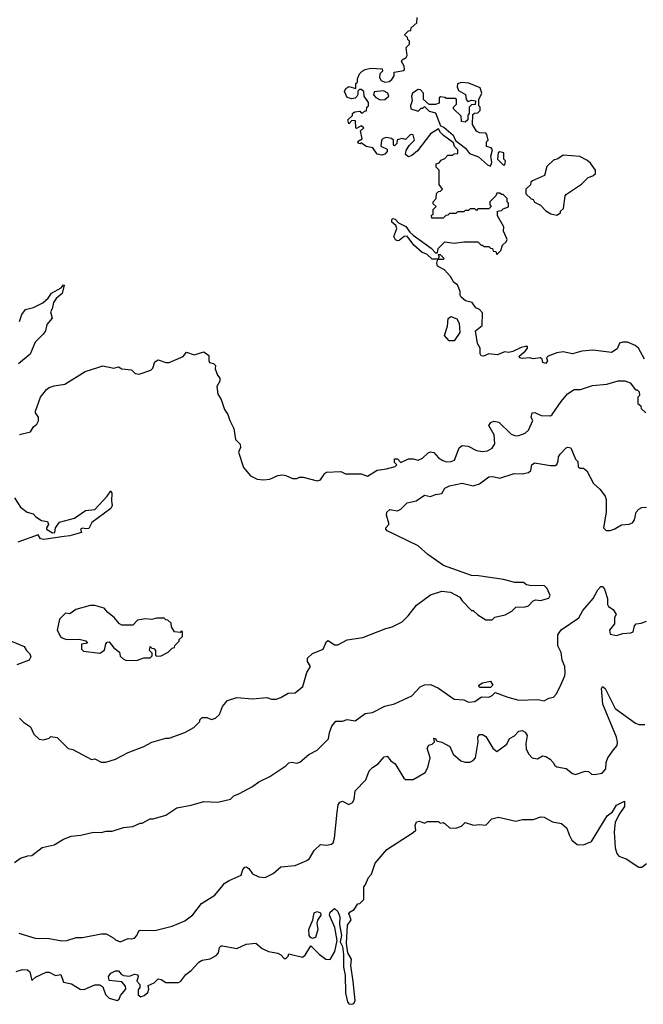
# Model space of a CAD drawing. Extents: x 2210602 to 2357277, y 510288 to 673808.
# Tile 10 of 256: x 2243747 to 2247704, y 540609 to 546861. Entities that reach past the tile are written whole.
import ezdxf

# ---------------------------------------------------------------- set-up
doc = ezdxf.new("R2010")
doc.units = 0

msp = doc.modelspace()

# ---------------------------------------------------------------- linework, layer by layer
at = {"layer": '0CON05XD'}
for points in [[(2247712.5, 544705), (2247673.3, 544775), (2247652.7, 544792.7), (2247605, 544812.5), (2247575, 544813.8), (2247553.9, 544806.1), (2247539.3, 544770.7), (2247503, 544747), (2247385, 544763.3), (2247313.6, 544756.4), (2247255, 544740), (2247195, 544751.2), (2247155, 544746.7), (2247100, 544725), (2247090, 544715), (2247096.2, 544695), (2247085, 544677.5), (2247067.5, 544685), (2247062.5, 544705), (2247053, 544713), (2247005, 544706.7), (2246985, 544713.3), (2246935, 544710), (2246920, 544715), (2246917.5, 544725), (2246953.9, 544756.1), (2246970, 544775), (2246970, 544785), (2246955.9, 544785.9), (2246930, 544780), (2246876.8, 544753.2), (2246848, 544748), (2246825, 544752.5), (2246777.6, 544732.4), (2246725, 544738.8), (2246690, 544725), (2246675, 544727.5), (2246669.3, 544739.3), (2246670, 544775), (2246652.5, 544805), (2246640, 544885), (2246681.7, 544918.3), (2246685, 545000), (2246665, 545020), (2246641.7, 545031.7), (2246617.5, 545065), (2246576.1, 545076.1), (2246548.3, 545098.3), (2246541.7, 545111.7), (2246543.3, 545135), (2246525, 545176.7), (2246502.1, 545192.1), (2246480.8, 545230.8), (2246442.5, 545272.5), (2246398.8, 545295), (2246393.3, 545315), (2246400, 545340), (2246435, 545340), (2246440, 545345), (2246418.3, 545368.3), (2246401.7, 545368.3), (2246410, 545355), (2246400, 545340), (2246365, 545340), (2246331.7, 545371.7), (2246302.2, 545382.2), (2246248.8, 545428.8), (2246205, 545486.7), (2246187.5, 545485), (2246155, 545458.8), (2246145, 545456.2), (2246132.3, 545462.3), (2246122, 545485), (2246140.8, 545535), (2246135, 545553.3), (2246108, 545575), (2246108, 545592), (2246115, 545598.8), (2246130, 545595), (2246151.7, 545571.7), (2246197.5, 545547.5), (2246222, 545512), (2246245, 545492.5), (2246359.3, 545409.3), (2246385, 545380), (2246398.3, 545381.7), (2246401.7, 545408.3), (2246445, 545450), (2246505, 545442.5), (2246565, 545450), (2246655, 545450), (2246675, 545430), (2246685, 545430), (2246695, 545420), (2246725, 545420), (2246735, 545410), (2246748.3, 545408.3), (2246751.7, 545391.7), (2246768.3, 545388.3), (2246775, 545370), (2246800, 545395), (2246811.7, 545428.3), (2246835, 545450), (2246840, 545465), (2246818.3, 545518.3), (2246820, 545545), (2246780, 545615), (2246780, 545645), (2246805, 545650), (2246815, 545660), (2246848.3, 545671.7), (2246850, 545695), (2246840, 545705), (2246840, 545725), (2246815, 545750), (2246805, 545750), (2246795, 545760), (2246775, 545760), (2246768.3, 545741.7), (2246730, 545705), (2246730, 545685), (2246740, 545675), (2246725, 545660), (2246655, 545660), (2246645, 545650), (2246635, 545660), (2246605, 545660), (2246595, 545650), (2246575, 545650), (2246565, 545640), (2246525, 545640), (2246515, 545630), (2246475, 545630), (2246465, 545620), (2246451.7, 545618.3), (2246435, 545600), (2246361.7, 545601.7), (2246360, 545620), (2246370, 545625), (2246370, 545655), (2246390, 545675), (2246371.7, 545691.7), (2246370, 545705), (2246390, 545725), (2246391.7, 545758.3), (2246405, 545770), (2246418.3, 545771.7), (2246430, 545785), (2246410, 545815), (2246410, 545905), (2246390, 545925), (2246390, 545945), (2246408.3, 545951.7), (2246421.7, 545968.3), (2246445, 545980), (2246465, 546000), (2246495, 546000), (2246505, 546010), (2246528.3, 546011.7), (2246527.5, 546035), (2246506.4, 546056.4), (2246499.3, 546079.3), (2246436.7, 546125), (2246416.7, 546145), (2246405, 546167.5), (2246354.1, 546135.9), (2246272, 546028), (2246235, 545998.8), (2246215, 545991.2), (2246196.2, 546005), (2246200.5, 546029.5), (2246218.6, 546061.4), (2246252, 546095), (2246245, 546130), (2246235, 546132.5), (2246225, 546130), (2246195, 546100), (2246175, 546107.5), (2246141.7, 546098.3), (2246140, 546075), (2246125, 546060), (2246120, 546065), (2246120, 546095), (2246107, 546107), (2246075, 546113.3), (2246053.9, 546106.1), (2246043.3, 546095), (2246038.3, 546058.3), (2246078.3, 546038.3), (2246080, 546025), (2246065, 546007.5), (2246045, 546000), (2246015, 546006.7), (2245988.3, 546048.3), (2245945, 546056.7), (2245915, 546080), (2245907, 546073), (2245900, 546075), (2245893, 546083), (2245895, 546090), (2245920, 546105), (2245910, 546155), (2245930, 546175), (2245915, 546187.5), (2245885, 546170), (2245880, 546175), (2245878.3, 546218.3), (2245855, 546220), (2245835, 546200), (2245830, 546225), (2245858.3, 546251.7), (2245860, 546265), (2245873, 546277), (2245905, 546280), (2245915, 546270), (2245925, 546270), (2245935, 546280), (2245948.3, 546281.7), (2245950, 546305), (2245960, 546315), (2245960, 546335), (2245932.5, 546375), (2245930, 546405), (2245915, 546417.5), (2245902.5, 546417.5), (2245892.5, 546407.5), (2245893, 546387), (2245886.4, 546373.6), (2245875, 546362.5), (2245855, 546357.5), (2245825, 546367.5), (2245808.8, 546405), (2245816.1, 546423.9), (2245835, 546436.7), (2245880, 546425), (2245880, 546455), (2245890, 546465), (2245890, 546485), (2245903, 546517), (2245920, 546535), (2245940, 546545), (2245975, 546554.2), (2246048.3, 546548.3), (2246050, 546535), (2246032, 546518), (2246031.2, 546495), (2246040, 546475), (2246065, 546463.3), (2246091.7, 546468.3), (2246109.3, 546480.7), (2246122.5, 546505), (2246123, 546527), (2246185, 546537.5), (2246190, 546545), (2246186.2, 546565), (2246170, 546595), (2246173.6, 546606.4), (2246199.3, 546620.7), (2246207, 546633), (2246200, 546685), (2246220, 546705), (2246220, 546725), (2246210, 546735), (2246208.3, 546748.3), (2246190, 546765), (2246200, 546775), (2246215, 546790), (2246228.3, 546791.7), (2246231.7, 546808.3), (2246268.3, 546841.7), (2246270, 546875)], [(2246735, 545930), (2246742.5, 545955), (2246737.5, 545995), (2246747.5, 546035), (2246738.3, 546048.3), (2246710, 546055), (2246710, 546085), (2246720, 546095), (2246711.7, 546131.7), (2246705, 546140), (2246665, 546142.5), (2246645, 546152.5), (2246620, 546195), (2246621.7, 546258.3), (2246633, 546267), (2246655, 546270), (2246670, 546285), (2246670, 546305), (2246660, 546315), (2246660, 546355), (2246680, 546395), (2246668.7, 546428.7), (2246597.7, 546457.7), (2246548.3, 546461.7), (2246526.4, 546453.6), (2246523.3, 546435), (2246531.7, 546411.7), (2246576.4, 546386.4), (2246580, 546355), (2246591.7, 546341.7), (2246615, 546350), (2246640, 546345), (2246638.3, 546321.7), (2246615, 546320), (2246600, 546305), (2246600, 546265), (2246590, 546255), (2246590, 546225), (2246575, 546210), (2246550, 546215), (2246548.3, 546248.3), (2246500, 546295), (2246500, 546305), (2246520, 546325), (2246520, 546355), (2246515, 546360), (2246455, 546360), (2246445, 546367.5), (2246418.3, 546371.7), (2246410, 546365), (2246408.3, 546331.7), (2246386.7, 546323.3), (2246345, 546322.5), (2246310, 546355), (2246310, 546395), (2246290, 546415), (2246275, 546417.5), (2246240, 546395), (2246232.5, 546375), (2246237.5, 546345), (2246227.5, 546315), (2246230, 546295), (2246275, 546280), (2246295, 546300), (2246305, 546300), (2246315, 546310), (2246345, 546280), (2246385, 546270), (2246417, 546187), (2246438.8, 546178.8), (2246497, 546127), (2246513.6, 546093.6), (2246575.5, 546045.5), (2246601.4, 546011.4), (2246659.2, 545989.2), (2246715, 545940), (2246735, 545930)], [(2246035, 546352.5), (2246065, 546353.3), (2246090, 546375), (2246082.5, 546395), (2246055, 546408.8), (2245997, 546403), (2245993, 546383), (2246007, 546367), (2246035, 546352.5)], [(2246825, 545940), (2246830, 545965), (2246820, 545975), (2246820, 546015), (2246795, 546022.5), (2246782.5, 546015), (2246780, 545975), (2246815, 545940), (2246825, 545940)], [(2247155, 545620), (2247180, 545635), (2247180, 545645), (2247197, 545663), (2247208.3, 545741.7), (2247217, 545753), (2247313, 545817), (2247355, 545860), (2247385, 545870), (2247400, 545885), (2247400, 545905), (2247369.3, 545949.3), (2247345, 545970), (2247301.7, 545991.7), (2247195, 546000), (2247161.7, 545978.3), (2247135, 545970), (2247091.7, 545928.3), (2247078.3, 545871.7), (2247001.7, 545838.3), (2246991.7, 545828.3), (2246988.3, 545811.7), (2246960, 545785), (2246960, 545755), (2246993.6, 545723.6), (2247005, 545720), (2247015, 545702.5), (2247053, 545683), (2247085, 545647.5), (2247118.3, 545628.3), (2247155, 545620)], [(2243745.8, 544945), (2243760.3, 544989.7), (2243785, 545021.2), (2243835, 545034.3), (2243895, 545064.2), (2243926.9, 545093.1), (2243948.8, 545125), (2244010.7, 545159.3), (2244025, 545176.7), (2244030, 545175), (2244017.1, 545122.9), (2243978.3, 545091.7), (2243961.2, 545065), (2243954.1, 545025.9), (2243943.3, 545005), (2243952.5, 544965), (2243920, 544925), (2243910, 544885), (2243896.7, 544865), (2243845, 544812.5), (2243813, 544737), (2243740, 544675)], [(2246472.1, 544822.1), (2246443.8, 544855), (2246461.2, 544915), (2246466.1, 544963.9), (2246483.9, 544976.1), (2246521.7, 544961.7), (2246536.7, 544935), (2246540, 544875), (2246505, 544822.5), (2246472.1, 544822.1)], [(2243745, 544228), (2243816.1, 544243.9), (2243833.9, 544276.1), (2243856.4, 544293.6), (2243866.4, 544313.6), (2243866.4, 544336.4), (2243847.5, 544365), (2243847.5, 544375), (2243880, 544465), (2243917.3, 544512.7), (2243935, 544526), (2243965, 544536.2), (2244033.9, 544546.1), (2244162.3, 544627.7), (2244250, 544655), (2244275, 544662.5), (2244345, 544648.8), (2244375, 544657.5), (2244395, 544643.3), (2244457, 544637), (2244480, 544615), (2244505, 544610), (2244580, 544635), (2244591.7, 544648.3), (2244605, 544687.5), (2244625, 544701.2), (2244675, 544683.3), (2244695, 544683.3), (2244785, 544723.3), (2244805, 544750), (2244855, 544732.5), (2244915, 544752.5), (2244948.3, 544728.3), (2244947, 544697), (2244952.5, 544685), (2244977, 544677), (2244990, 544665), (2244987.5, 544645), (2245003, 544603), (2245017.5, 544585), (2245017.5, 544565), (2244998.3, 544531.7), (2245003.6, 544483.6), (2245025, 544450), (2245047.5, 544385), (2245067.5, 544355), (2245080, 544315), (2245105.9, 544265.9), (2245116.7, 544195), (2245146.2, 544165), (2245148.8, 544145), (2245136.7, 544115), (2245168.3, 544018.3), (2245212.5, 543965), (2245253.6, 543943.6), (2245295, 543939.2), (2245335, 543943.3), (2245385, 543966.7), (2245415, 543970), (2245437, 543967), (2245478.3, 543948.3), (2245505, 543947.5), (2245523.6, 543956.4), (2245545, 543956.7), (2245635, 543932.5), (2245655, 543940), (2245673.3, 543965)], [(2245673.3, 543965), (2245680.7, 543979.3), (2245695, 543987.5), (2245785, 543992.5), (2245815, 543977.5), (2245915, 543977.5), (2245955, 543962.5), (2246015, 544000), (2246075, 544008.8), (2246130, 544025), (2246140, 544035), (2246125, 544050), (2246125, 544072.5), (2246145, 544072.5), (2246165, 544050), (2246215, 544073.3), (2246245, 544073.3), (2246275, 544064), (2246304.1, 544075.9), (2246339.4, 544110.6), (2246355, 544117.5), (2246375, 544112.5), (2246405, 544078), (2246432.1, 544062.1), (2246455, 544054.3), (2246485, 544056), (2246506, 544065), (2246535, 544142.5), (2246555, 544158), (2246592.3, 544152.3), (2246645.8, 544125.8), (2246685, 544118.8), (2246715, 544124), (2246745, 544141.2), (2246761.7, 544168.3), (2246757.5, 544225), (2246723.8, 544285), (2246735.9, 544304.1), (2246755, 544311.2), (2246787.5, 544305), (2246865, 544228.8), (2246895, 544218.8), (2246915, 544220), (2246954.1, 544235.9), (2246976.2, 544255), (2247002.5, 544315), (2246993.8, 544335), (2247000, 544365), (2247016.4, 544366.4), (2247057, 544347), (2247115, 544346.7), (2247126.7, 544355), (2247184.1, 544435.9), (2247224.1, 544485.9), (2247265, 544512.5), (2247305, 544513.3), (2247381.7, 544538.3), (2247473, 544547), (2247545, 544567.5), (2247587, 544567), (2247620, 544555), (2247655, 544510), (2247665, 544510), (2247678.3, 544498.3), (2247680, 544475), (2247670, 544465), (2247670, 544425), (2247688.3, 544408.3), (2247691.7, 544391.7), (2247720, 544365)], [(2243747, 542427), (2243770.7, 542400.7), (2243815, 542370), (2243836.2, 542325), (2243871.7, 542291.7), (2243898.3, 542288.3), (2243935, 542300), (2243945, 542310), (2243985, 542302.5), (2244055, 542232.5), (2244085, 542227.5), (2244203, 542163), (2244225, 542167.5), (2244265, 542147.5), (2244293, 542147), (2244355, 542166.2), (2244435, 542208.8), (2244535, 542246.2), (2244585, 542273.3), (2244675, 542300), (2244695, 542300), (2244795.9, 542334.1), (2244853, 542367), (2244890, 542405), (2244890, 542415), (2244905, 542430), (2244935, 542430), (2244965, 542417.5), (2244990, 542425), (2245015, 542450), (2245035, 542500), (2245065, 542537.5), (2245125, 542556.7), (2245225, 542548.8), (2245315, 542556.7), (2245345, 542546.7), (2245375, 542546.2), (2245403.6, 542556.4), (2245450, 542585), (2245495, 542587.5), (2245543, 542627), (2245570, 542715), (2245592.5, 542755), (2245572.5, 542785), (2245573.9, 542806.1), (2245605, 542837.5), (2245672.5, 542865), (2245695, 542913.3), (2245705, 542920), (2245745, 542892.5), (2245765, 542892.5), (2245825, 542922.5), (2245925, 542937.5), (2246070, 542995), (2246110, 543005), (2246175, 543037.5), (2246212.5, 543075), (2246265, 543142.5), (2246355, 543210), (2246425, 543233.3), (2246480, 543225), (2246540, 543195), (2246555, 543170), (2246615, 543110), (2246625, 543110), (2246655, 543082.5), (2246705, 543050), (2246745, 543050), (2246763, 543067), (2246827, 543083), (2246870, 543105), (2246895, 543130), (2246955, 543132.5), (2246975, 543140), (2247005, 543170), (2247023, 543177), (2247053, 543173), (2247105, 543187.5), (2247112.5, 543205), (2247095, 543250), (2247077, 543267), (2246985, 543267.5), (2246963.3, 543273.3), (2246945, 543287.5), (2246888.3, 543288.3), (2246816.4, 543306.4), (2246659.3, 543329.3), (2246615, 543332.5), (2246436.1, 543396.1), (2246337.5, 543465), (2246275, 543521.2), (2246080, 543615), (2246070, 543625), (2246070, 543635), (2246090, 543655), (2246090, 543665), (2246073.9, 543713.9), (2246076.7, 543735), (2246095, 543750), (2246145, 543742.5), (2246165, 543752.5), (2246206.4, 543793.6), (2246263.6, 543806.4), (2246315, 543842.5), (2246355, 543832.5), (2246385, 543846.7), (2246425, 543853.3), (2246445, 543886.7), (2246475, 543900.8), (2246555, 543918.8), (2246625, 543901.2), (2246665, 543913.3), (2246725, 543958), (2246749.5, 543959.5), (2246795, 543950), (2246885, 543978.8), (2246935, 543976.7), (2246975, 543986.7), (2246991.7, 543998.3), (2246997.5, 544035), (2247015, 544046.2), (2247115, 544030), (2247145, 544030), (2247155, 544036.7), (2247165, 544060), (2247166.7, 544085), (2247177, 544103), (2247215, 544142.5), (2247225, 544147.5), (2247245, 544142.5), (2247275, 544070), (2247290, 544055), (2247291.7, 544021.7), (2247303, 544013), (2247325, 544012.5), (2247346.4, 543996.4), (2247387.5, 543915), (2247429.3, 543879.3), (2247463.3, 543835), (2247468.8, 543815), (2247468, 543735), (2247452.5, 543635), (2247468.3, 543618.3), (2247495, 543617.5), (2247520, 543625), (2247566.1, 543653.9), (2247615, 543658), (2247635, 543666.2), (2247649.2, 543685), (2247660, 543735), (2247675, 543753.8), (2247695, 543763.3), (2247725, 543766.2)], [(2243713.3, 543825), (2243752.5, 543765), (2243793.9, 543733.9), (2243833.6, 543723.6), (2243848.8, 543705), (2243885, 543682), (2243924.1, 543674.1), (2243930, 543655), (2243916.7, 543635), (2243916.7, 543625), (2243955, 543602), (2243970, 543605), (2243974.3, 543635), (2244000.4, 543669.6), (2244095, 543696.7), (2244165, 543743.8), (2244225, 543751.2), (2244302.5, 543835), (2244325, 543870), (2244332.5, 543855), (2244328.8, 543805), (2244333.3, 543776.7), (2244325, 543757.5), (2244205, 543669.2), (2244185, 543631.2), (2244167.7, 543627.7), (2244145, 543632.5), (2244133.3, 543625), (2244140, 543605), (2244065, 543583.8), (2244030, 543580), (2243900.2, 543560.2), (2243880, 543565), (2243865, 543590), (2243735, 543542.5)], [(2243715, 541510), (2243753, 541537), (2243798.3, 541551.7), (2243825, 541553.3), (2243890, 541605), (2243965, 541622.5), (2244025, 541657.5), (2244073.6, 541676.4), (2244135, 541682.5), (2244215, 541702.5), (2244265, 541700), (2244295, 541707.5), (2244335, 541707.5), (2244405, 541732.5), (2244465, 541737.5), (2244511.7, 541758.3), (2244525, 541760), (2244575, 541787.5), (2244595, 541787.5), (2244675, 541810), (2244745, 541857.5), (2244835, 541872.5), (2244915, 541897.5), (2245005, 541892.5), (2245085, 541912.5), (2245106.4, 541933.6), (2245142.7, 541947.3), (2245225, 541992.5), (2245265, 542022.5), (2245333.6, 542056.4), (2245435, 542122.5), (2245455, 542142.5), (2245475, 542146.7), (2245505, 542140), (2245525, 542146.7), (2245582.5, 542195), (2245635, 542223.3), (2245706.2, 542295), (2245712.5, 542335), (2245728, 542375), (2245753.9, 542406.1), (2245795, 542407.5), (2245825, 542417.5), (2245875, 542410), (2245940, 542455), (2245985, 542462.5), (2246065, 542502.5), (2246125, 542517.5), (2246235, 542567.5), (2246287.5, 542625), (2246315, 542636.7), (2246355, 542640), (2246405, 542616.2), (2246505, 542547.5), (2246565, 542542.5), (2246595, 542527.5), (2246635, 542532.5), (2246678.3, 542561.7), (2246725, 542560), (2246745, 542570), (2246765, 542590), (2246845, 542558.8), (2246915, 542541.2), (2247035, 542543.8), (2247075, 542536.7), (2247105, 542553.3), (2247135, 542560), (2247152.3, 542577.7), (2247175, 542622.5), (2247205.8, 542694.2), (2247209.2, 542715), (2247205.6, 542755), (2247190, 542795), (2247182.6, 542842.6), (2247162.9, 542885), (2247161.2, 542955), (2247184.2, 542985.8), (2247295, 543063.8), (2247320.3, 543109.7), (2247386.7, 543185), (2247415, 543240), (2247435, 543262.5), (2247445, 543262.5), (2247458.8, 543245), (2247476.7, 543185), (2247477, 543147), (2247482.5, 543135), (2247512.5, 543115), (2247532.5, 543085), (2247522.5, 543065), (2247522.5, 543025), (2247490, 542985), (2247495, 542960), (2247535, 542950), (2247575, 542963.3), (2247625, 542967.5), (2247640, 542975), (2247648.3, 543011.7), (2247660, 543025), (2247691.7, 543028.3), (2247725, 543042.5)], [(2244425, 542792.5), (2244495, 542793.3), (2244535, 542810), (2244575, 542810), (2244588.3, 542821.7), (2244588.3, 542838.3), (2244570, 542855), (2244575, 542880), (2244585, 542870), (2244598.3, 542868.3), (2244610, 542855), (2244610, 542825), (2244615, 542820), (2244645, 542822.5), (2244690, 542845), (2244715, 542870), (2244730, 542875), (2244731.7, 542888.3), (2244760, 542915), (2244760, 542925), (2244780, 542945), (2244780, 542975), (2244775, 542980), (2244765, 542970), (2244730, 542975), (2244710, 543005), (2244708.3, 543028.3), (2244688.3, 543048.3), (2244675, 543050), (2244665, 543060), (2244615, 543060), (2244585, 543052.5), (2244545, 543057.5), (2244495, 543047.5), (2244465, 543017.5), (2244395, 543017.5), (2244380, 543025), (2244347.5, 543065), (2244306.1, 543096.1), (2244284.1, 543124.1), (2244225, 543141.8), (2244195, 543140.6), (2244103.6, 543116.4), (2244065, 543087.5), (2244038.3, 543091.7), (2244000, 543055), (2243984, 542985), (2244006.7, 542945), (2244017.5, 542935), (2244043.6, 542926.4), (2244125, 542926.7), (2244167, 542917), (2244178.3, 542901.7), (2244140, 542895), (2244140, 542865), (2244151.7, 542851.7), (2244255, 542838.8), (2244285, 542857.5), (2244293, 542897), (2244301.7, 542908.3), (2244315, 542910), (2244343.6, 542873.6), (2244380, 542845), (2244385, 542820), (2244405, 542800), (2244425, 542792.5)], [(2243675, 542923.3), (2243775, 542880), (2243790, 542855), (2243812.5, 542835), (2243817.5, 542815), (2243806.4, 542793.6), (2243730, 542765)], [(2246285, 542060), (2246319.5, 542080.5), (2246337.3, 542112.7), (2246351.2, 542175), (2246333.8, 542235), (2246342.5, 542255), (2246365, 542260), (2246380, 542275), (2246375, 542300), (2246385, 542297.5), (2246392.5, 542282.5), (2246425, 542273.3), (2246476.4, 542246.4), (2246498.3, 542198.3), (2246546, 542156), (2246575, 542146.2), (2246603, 542147), (2246625, 542157.5), (2246640, 542175), (2246656.2, 542275), (2246653.9, 542306.1), (2246665, 542322.5), (2246685, 542323.3), (2246705, 542310), (2246748.8, 542235), (2246775, 542213.3), (2246839.3, 542260.7), (2246855, 542297.5), (2246886.1, 542313.9), (2246915, 542343.3), (2246935, 542346.7), (2246955, 542337.5), (2246966.4, 542316.4), (2246958.8, 542265), (2246961.7, 542231.7), (2246975, 542200), (2247000, 542175), (2247033, 542167), (2247065, 542186.7), (2247085, 542183.3), (2247112.5, 542165), (2247132.5, 542145), (2247142.5, 542125), (2247156.4, 542116.4), (2247215, 542106), (2247254.2, 542074.2), (2247275, 542068.8), (2247335, 542088.8), (2247357, 542087), (2247375, 542070), (2247395, 542067.5), (2247443.6, 542076.4), (2247466, 542105), (2247468.8, 542145), (2247480, 542175), (2247515.5, 542224.5), (2247538.3, 542251.7), (2247540.8, 542275), (2247534.2, 542305), (2247448.1, 542515), (2247440, 542615), (2247445, 542627.5), (2247462.5, 542615), (2247525, 542488), (2247655, 542393.8), (2247675, 542386.2), (2247715, 542386.2)], [(2246735, 542620), (2246665, 542620), (2246660, 542635), (2246685, 542650), (2246735, 542660), (2246750, 542635), (2246735, 542620)], [(2243741.2, 541061.2), (2243845, 541029.4), (2243935, 541026.9), (2244015, 541012.2), (2244046.4, 541013.6), (2244105, 541032.9), (2244145, 541034.2), (2244265, 541057.5), (2244295, 541056.2), (2244345, 541030), (2244355, 541017.5), (2244385, 541006.7), (2244435, 541026.7), (2244455, 541023.8), (2244475, 541030), (2244490, 541045), (2244502.5, 541075), (2244515, 541080), (2244605, 541078), (2244715, 541106), (2244795, 541138.8), (2244845, 541177.5), (2244900.5, 541249.5), (2244985, 541302.5), (2245036.1, 541363.9), (2245044.2, 541375.8), (2245076.7, 541395), (2245151.7, 541428.3), (2245164.1, 541465.9), (2245175, 541480), (2245185, 541481.2), (2245201.7, 541471.7), (2245225, 541437.5), (2245265, 541417.5), (2245305, 541413.3), (2245355, 541440), (2245405, 541482.5), (2245495, 541491.2), (2245568.3, 541521.7), (2245586.7, 541535), (2245615, 541586.7), (2245655, 541623.3), (2245695, 541618.8), (2245726.7, 541625), (2245736, 541635), (2245745.5, 541664.5), (2245761.7, 541828.3), (2245768.8, 541875), (2245777.7, 541892.3), (2245795, 541898.8), (2245835, 541877.1), (2245860, 541890), (2245869.7, 541910.3), (2245876.2, 541965), (2245944, 542035), (2245965, 542092.5), (2245985, 542112.5), (2246022.5, 542135), (2246059.3, 542180.7), (2246080, 542185), (2246103.3, 542155), (2246130, 542135), (2246184, 542045), (2246195, 542037.5), (2246244.2, 542035.8), (2246285, 542060)], [(2243725, 540816.7), (2243765, 540830), (2243797, 540827), (2243812.5, 540815), (2243825, 540760), (2243848.3, 540781.7), (2243915, 540812.5), (2243935, 540812.5), (2243975, 540792.5), (2244008.3, 540798.3), (2244025, 540750), (2244075, 540740), (2244130, 540705), (2244156.1, 540703.9), (2244225, 540732.5), (2244255, 540732.5), (2244275, 540720), (2244291.7, 540671.7), (2244315, 540647.5), (2244366.7, 540633.3), (2244378.3, 540641.7), (2244386.7, 540665), (2244420, 540705), (2244418.8, 540725), (2244395, 540752.5), (2244315, 540760), (2244310, 540785), (2244325, 540807.5), (2244355, 540822.5), (2244375, 540822.5), (2244390.7, 540800.7), (2244405, 540792.5), (2244445, 540788.8), (2244475, 540800), (2244495.9, 540795.9), (2244500, 540785), (2244490, 540755), (2244510, 540735), (2244510, 540715), (2244498.3, 540701.7), (2244498.3, 540668.3), (2244515, 540657.5), (2244536.7, 540665), (2244560, 540685), (2244566.7, 540705), (2244561.7, 540728.3), (2244600, 540745), (2244625, 540770), (2244645, 540767.5), (2244675, 540747.5), (2244755, 540747.5), (2244770, 540755), (2244800.7, 540799.3), (2244835, 540823.3), (2244885, 540877.5), (2244905, 540888.6), (2244955, 540898.1), (2244995, 540918), (2245009.2, 540935), (2245015, 540970), (2245025, 540981.2), (2245035, 540981.2), (2245125, 540963.1), (2245185, 540990), (2245245, 540996.7), (2245285, 540962.5), (2245325, 540943.8), (2245385, 540933.8), (2245404.2, 540924.2), (2245425, 540900), (2245435, 540900), (2245450, 540915), (2245455, 540930), (2245541.7, 540908.3), (2245558.3, 540921.7), (2245595, 540980), (2245647, 540927), (2245690, 540895), (2245717, 540893), (2245747.5, 540945), (2245762.5, 541015), (2245747, 541097), (2245712.5, 541175), (2245717.5, 541195), (2245745, 541216.7), (2245765, 541197.5), (2245778.8, 541165), (2245776.7, 541115), (2245788.8, 541045), (2245780, 541005), (2245796.1, 540976.1), (2245802.5, 540925), (2245801.4, 540845), (2245812.7, 540795), (2245815, 540680), (2245827.5, 540625), (2245835, 540611.5), (2245855, 540609.1), (2245866.9, 540615), (2245876.1, 540633.9), (2245863.6, 540753.6), (2245848.2, 540855), (2245851.9, 540895), (2245830, 540935), (2245822, 540995), (2245828, 541112), (2245850, 541145), (2245836.7, 541185), (2245845, 541196.7), (2245869.3, 541210.7), (2245893.6, 541246.4), (2245905, 541250), (2245930, 541275), (2245930, 541355), (2245940, 541365), (2245960, 541415), (2245980, 541435), (2246002.5, 541505), (2246077, 541593), (2246245, 541700), (2246260, 541715), (2246256.7, 541745), (2246265, 541766.7), (2246285, 541771.2), (2246315, 541760), (2246335, 541770), (2246405, 541770), (2246415, 541760), (2246435, 541762.5), (2246445, 541757.5), (2246475, 541730), (2246515, 541726.7), (2246550.7, 541739.3), (2246575, 541762.5), (2246627, 541747), (2246665, 541751.2), (2246705, 541747.5), (2246743, 541787), (2246785, 541797.5), (2246895, 541772.5), (2246937, 541783), (2247006.4, 541783.6), (2247055, 541800), (2247075, 541796.7), (2247128.3, 541768.3), (2247185, 541757.5), (2247218.3, 541728.3), (2247233.3, 541685), (2247250.5, 541650.5), (2247285, 541623.3), (2247325, 541621.2), (2247375, 541643.8), (2247475.6, 541805), (2247507.9, 541832.1), (2247535, 541872.9), (2247585, 541900), (2247584.2, 541865), (2247548.7, 541811.3), (2247526.8, 541763.2), (2247520.5, 541705), (2247525, 541602.5), (2247535.7, 541565.7), (2247549.5, 541549.5), (2247595, 541532), (2247675, 541480), (2247695, 541480), (2247725, 541502.5)], [(2245605, 541026.2), (2245592.9, 541032.9), (2245584, 541045), (2245582, 541085), (2245606.7, 541145), (2245615, 541190), (2245635, 541197.5), (2245655, 541190), (2245657.5, 541175), (2245637, 541143), (2245633.8, 541125), (2245640, 541085), (2245625, 541033.3), (2245605, 541026.2)]]:
    msp.add_lwpolyline(points, dxfattribs=at)

doc.saveas('drawing.dxf')
